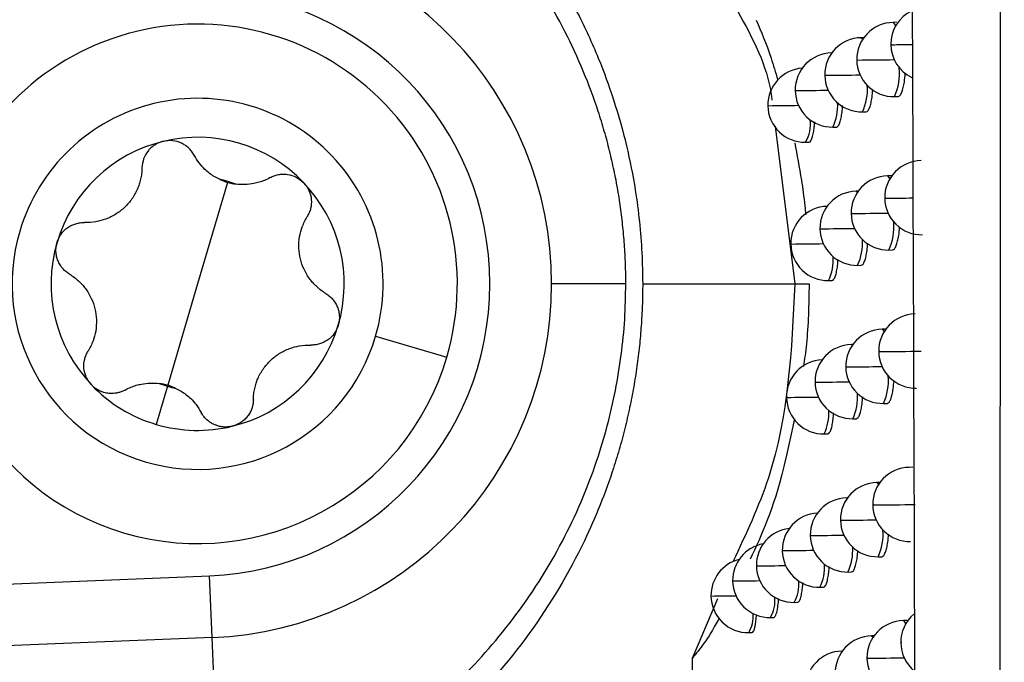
# Model space of a CAD drawing. Header units: millimetres. Extents: x 12 to 1209, y -252 to 1182.
# Tile 71 of 162: x 350 to 363, y 336 to 345. Entities that reach past the tile are written whole.
import ezdxf

# ---------------------------------------------------------------- set-up
doc = ezdxf.new("R2010")
doc.units = ezdxf.units.MM

msp = doc.modelspace()

# ---------------------------------------------------------------- linework, layer by layer
at = {"color": 7, "linetype": 'Continuous', "lineweight": 25}
for p, q in [((361.775, 344.912), (361.724, 344.911)), ((361.329, 344.706), (361.294, 344.705)), ((360.899, 344.5), (360.895, 344.5)), ((360.414, 343.993), (360.404, 343.993)), ((361.742, 343.911), (361.79, 343.912)), ((360.043, 343.788), (360.035, 343.788)), ((361.312, 343.706), (361.36, 343.706)), ((360.134, 343.512), (360.399, 341.388)), ((360.913, 343.5), (360.961, 343.501)), ((360.544, 343.296), (360.592, 343.296)), ((352.753, 342.755), (352.351, 341.388)), ((361.7, 342.844), (361.65, 342.843)), ((361.255, 342.638), (361.228, 342.637)), ((360.354, 341.925), (360.345, 341.925)), ((361.667, 341.843), (361.716, 341.844)), ((361.246, 341.637), (361.294, 341.638)), ((360.854, 341.432), (360.902, 341.433)), ((352.351, 341.388), (351.949, 340.021)), ((358.121, 341.388), (357.121, 341.388)), ((358.349, 341.388), (360.399, 341.388)), ((360.399, 341.388), (360.592, 341.388)), ((361.625, 340.777), (361.577, 340.776)), ((354.75, 340.683), (355.709, 340.4)), ((361.182, 340.571), (361.162, 340.57)), ((351.945, 340.008), (351.794, 339.493)), ((360.682, 340.063), (360.671, 340.063)), ((360.296, 339.858), (360.287, 339.858)), ((361.594, 339.776), (361.643, 339.777)), ((361.18, 339.57), (361.229, 339.571)), ((360.796, 339.365), (360.844, 339.366)), ((361.991, 338.916), (361.94, 338.915)), ((361.545, 338.71), (361.505, 338.709)), ((361.11, 338.504), (361.098, 338.504)), ((360.617, 337.997), (360.607, 337.997)), ((360.238, 337.792), (360.23, 337.792)), ((361.523, 337.71), (361.571, 337.71)), ((359.888, 337.587), (359.881, 337.587)), ((347.404, 337.244), (352.513, 337.453)), ((352.547, 336.623), (352.513, 337.453)), ((361.116, 337.504), (361.164, 337.505)), ((359.567, 337.384), (359.561, 337.384)), ((359.274, 337.181), (359.269, 337.181)), ((360.738, 337.299), (360.787, 337.3)), ((359.355, 337.145), (359.016, 336.341)), ((360.39, 337.095), (360.438, 337.096)), ((360.07, 336.891), (360.118, 336.892)), ((361.913, 336.851), (361.862, 336.85)), ((359.778, 336.688), (359.826, 336.689)), ((361.467, 336.645), (361.434, 336.644)), ((352.547, 336.623), (347.411, 336.412)), ((352.647, 334.173), (352.547, 336.623)), ((361.039, 336.439), (361.035, 336.439)), ((359.016, 336.341), (359.004, 335.15))]:
    msp.add_line(p, q, dxfattribs=at)
at = {"color": 7, "linetype": 'Continuous', "lineweight": 25, "flags": 128}
for points in [[(361.724, 344.911), (361.724, 344.911), (361.753, 344.873), (361.757, 344.862)], [(361.294, 344.705), (361.294, 344.705), (361.315, 344.686)], [(361.707, 344.611), (361.693, 344.611), (361.693, 344.611)], [(360.895, 344.5), (360.895, 344.5), (360.899, 344.5)], [(361.246, 344.404), (361.233, 344.404), (361.233, 344.404)], [(360.814, 344.198), (360.803, 344.198), (360.803, 344.198)], [(361.65, 342.843), (361.65, 342.843), (361.679, 342.805), (361.679, 342.803)], [(361.228, 342.637), (361.228, 342.637), (361.245, 342.624)], [(361.624, 342.542), (361.611, 342.542), (361.61, 342.542)], [(361.171, 342.336), (361.159, 342.336), (361.159, 342.336)], [(360.747, 342.13), (360.737, 342.13), (360.737, 342.13)], [(361.577, 340.776), (361.577, 340.776), (361.603, 340.744)], [(361.162, 340.57), (361.163, 340.57), (361.176, 340.562)], [(361.543, 340.475), (361.529, 340.475), (361.529, 340.475)], [(361.097, 340.268), (361.086, 340.268), (361.085, 340.269)], [(361.505, 338.709), (361.505, 338.709), (361.528, 338.685)], [(361.098, 338.504), (361.098, 338.504), (361.107, 338.501)], [(361.462, 338.408), (361.449, 338.408), (361.449, 338.408)], [(361.025, 338.202), (361.014, 338.202), (361.014, 338.202)], [(361.862, 336.85), (361.862, 336.85), (361.891, 336.812), (361.893, 336.805)], [(361.434, 336.644), (361.434, 336.644), (361.454, 336.626)], [(361.842, 336.549), (361.828, 336.549), (361.827, 336.55)], [(361.035, 336.439), (361.035, 336.439), (361.039, 336.438)], [(361.383, 336.343), (361.371, 336.343), (361.371, 336.343)]]:
    msp.add_lwpolyline(points, dxfattribs=at)
at = {"color": 7, "linetype": 'Continuous', "lineweight": 25}
for centre, radius, start, end in [((352.351, 341.388), 4.77, 0, 87.6502), ((352.351, 341.388), 3.938, 272.3498, 87.6502), ((362.193, 344.618), 0.5, 115.6808, 180.7747), ((352.351, 341.388), 3.5, 343.6076, 163.6076), ((361.733, 344.411), 0.5, 91.0216, 180.8133), ((361.303, 344.205), 0.5, 91.0216, 180.8391), ((362.193, 344.618), 0.5, 180.7747, 244.316), ((361.505, 380.342), 35.732, 270.324, 270.7554), ((360.904, 344), 0.5, 91.0216, 180.8519), ((361.733, 344.411), 0.5, 180.8133, 271.0216), ((360.747, 408.478), 64.076, 270.44565, 270.88616), ((360.535, 343.796), 0.5, 94.0596, 180.8518), ((361.04, 344.228), 0.77, 335.7, 5.3943), ((361.303, 344.205), 0.5, 180.8391, 271.0216), ((360.292, 407.205), 63.009, 270.47533, 270.89696), ((360.904, 344), 0.5, 180.8519, 271.0216), ((359.865, 407.012), 63.022, 270.4991, 270.89437), ((360.653, 344.008), 0.725, 335.3614, 4.2013), ((352.351, 341.388), 2.5, 343.6076, 163.6076), ((360.291, 343.79), 0.686, 335.0299, 3.1161), ((360.535, 343.796), 0.5, 180.8518, 271.0216), ((359.465, 407.892), 64.106, 270.51628, 270.87905), ((360.128, 343.539), 0.482, 329.6956, 7.1264), ((352.351, 341.388), 1.975, 103.6076, 163.6076), ((352.351, 341.388), 1.975, 43.6076, 103.6076), ((362.11, 342.549), 0.5, 91.0216, 180.7878), ((352.351, 341.388), 1.439, 68.9593, 78.2559), ((352.965, 343.473), 0.748, 244.6431, 253.6076), ((352.965, 343.473), 0.748, 253.6076, 262.5721), ((352.351, 341.388), 1.975, 343.6076, 43.6076), ((361.658, 342.343), 0.5, 91.0216, 180.8233), ((361.237, 342.137), 0.5, 91.0216, 180.8461), ((362.11, 342.549), 0.5, 180.7878, 271.0216), ((361.337, 387.666), 45.125, 270.3654, 270.8223), ((352.351, 341.388), 3.5, 163.6076, 343.6076), ((360.845, 341.932), 0.5, 91.0216, 180.8562), ((361.658, 342.343), 0.5, 180.8233, 271.0216), ((360.666, 405.857), 63.523, 270.45506, 270.89228), ((360.978, 342.156), 0.757, 335.607, 5.0569), ((352.351, 341.388), 2.5, 163.6076, 343.6076), ((361.237, 342.137), 0.5, 180.8461, 271.0216), ((360.219, 404.832), 62.704, 270.4833, 270.90017), ((360.597, 341.936), 0.714, 335.2753, 3.9126), ((352.351, 341.388), 1.975, 163.6076, 223.6076), ((360.845, 341.932), 0.5, 180.8562, 271.0216), ((359.799, 404.849), 62.927, 270.5056, 270.89507), ((360.24, 341.719), 0.678, 334.9503, 2.8659), ((352.351, 341.388), 4.77, 272.3498, 0), ((362.029, 340.482), 0.5, 91.0216, 180.8002), ((352.351, 341.388), 1.975, 283.6076, 343.6076), ((361.585, 340.276), 0.5, 91.0216, 180.8325), ((361.171, 340.07), 0.5, 91.0216, 180.8525), ((360.787, 339.865), 0.5, 92.2144, 180.86), ((362.029, 340.482), 0.5, 180.8002, 271.0216), ((361.024, 408.611), 68.139, 270.43609, 270.90702), ((361.585, 340.276), 0.5, 180.8325, 271.0216), ((360.587, 403.302), 63.036, 270.46414, 270.89769), ((360.917, 340.084), 0.744, 335.5162, 4.7352), ((352.351, 341.388), 1.975, 223.6076, 253.6076), ((352.351, 341.388), 1.439, 248.9593, 253.6076), ((351.738, 339.303), 0.748, 64.6431, 82.5721), ((352.351, 341.388), 1.439, 253.6076, 258.2559), ((361.171, 340.07), 0.5, 180.8525, 271.0216), ((360.147, 402.511), 62.451, 270.49095, 270.90279), ((360.787, 339.865), 0.5, 180.86, 271.0216), ((359.734, 402.731), 62.876, 270.51177, 270.89527), ((360.541, 339.866), 0.704, 335.1912, 3.6354), ((360.189, 339.65), 0.67, 334.8725, 2.625), ((352.351, 341.388), 1.975, 253.6076, 283.6076), ((361.949, 338.415), 0.5, 91.0216, 180.8117), ((361.514, 338.21), 0.5, 91.0216, 180.841), ((361.107, 338.004), 0.5, 91.0216, 180.8582), ((361.949, 338.415), 0.5, 180.8117, 271.0216), ((360.932, 406.417), 68.011, 270.44696, 270.91918), ((360.73, 337.799), 0.5, 93.0435, 180.8631), ((361.514, 338.21), 0.5, 180.841, 271.0216), ((360.508, 400.811), 62.611, 270.47289, 270.90242), ((360.381, 337.595), 0.5, 96.5241, 180.8557), ((361.107, 338.004), 0.5, 180.8582, 271.0216), ((360.076, 400.241), 62.247, 270.49827, 270.90484), ((360.856, 338.014), 0.733, 335.4276, 4.4277), ((360.061, 337.391), 0.5, 100.1884, 180.8359), ((360.73, 337.799), 0.5, 180.8631, 271.0216), ((359.67, 400.656), 62.866, 270.51762, 270.89501), ((360.485, 337.797), 0.695, 335.1089, 3.369), ((359.769, 337.188), 0.5, 104.0778, 180.8036), ((360.381, 337.595), 0.5, 180.8557, 271.0216), ((359.291, 402.104), 64.52, 270.53029, 270.87348), ((360.139, 337.581), 0.662, 334.7965, 2.3927), ((360.061, 337.391), 0.5, 180.8359, 271.0216), ((359.098, 391.32), 53.938, 270.4976, 270.8787), ((359.988, 337.331), 0.466, 329.5088, 6.4698), ((359.769, 337.188), 0.5, 180.8036, 271.0216), ((358.78, 393.993), 56.814, 270.4979, 270.8319), ((359.687, 337.119), 0.445, 329.2503, 5.5929), ((359.412, 336.908), 0.427, 329.0009, 4.7838), ((362.327, 336.556), 0.5, 130.3919, 180.7842), ((361.871, 336.35), 0.5, 91.0216, 180.8225), ((361.443, 336.144), 0.5, 91.0216, 180.8489), ((362.327, 336.556), 0.5, 180.7842, 230.6918), ((361.044, 335.939), 0.5, 91.0216, 180.8634), ((361.871, 336.35), 0.5, 180.8225, 271.0216), ((360.883, 399.721), 63.38, 270.45192, 270.89416)]:
    msp.add_arc(centre, radius, start, end, dxfattribs=at)
for points, knots in [([(363.158, 326.704), (363.164, 334.323), (363.177, 349.111), (363.193, 370.625), (363.205, 390.791), (363.215, 409.608), (363.22, 421.702), (363.222, 427.523)], [0, 0, 0, 0, 0.226828, 0.440242, 0.640242, 0.826828, 1, 1, 1, 1]), ([(362.049, 326.517), (362.014, 337.435), (361.945, 359.272), (361.702, 392.054), (361.403, 413.905), (361.254, 424.829)], [0, 0, 0, 0, 0.333315, 0.666677, 1, 1, 1, 1]), ([(352.797, 349.013), (352.883, 348.985), (353.054, 348.928), (353.308, 348.831), (353.562, 348.725), (353.815, 348.609), (354.067, 348.483), (354.316, 348.346), (354.563, 348.2), (354.806, 348.042), (355.13, 347.817), (355.536, 347.498), (355.971, 347.098), (356.408, 346.632), (356.932, 345.977), (357.399, 345.217), (357.749, 344.454), (357.968, 343.857), (358.135, 343.262), (358.245, 342.711), (358.308, 342.228), (358.342, 341.807), (358.346, 341.527), (358.349, 341.388)], [0, 0, 0, 0, 0.026669, 0.053636, 0.080901, 0.108466, 0.13633, 0.164493, 0.192957, 0.221722, 0.250786, 0.310264, 0.375295, 0.426546, 0.500524, 0.624914, 0.691025, 0.750219, 0.814113, 0.874658, 0.916913, 0.958692, 1, 1, 1, 1]), ([(358.121, 341.388), (358.121, 341.476), (358.119, 341.653), (358.104, 341.919), (358.08, 342.185), (358.047, 342.451), (358.004, 342.717), (357.95, 342.983), (357.887, 343.248), (357.814, 343.513), (357.64, 344.06), (357.284, 344.892), (356.642, 345.902), (355.826, 346.821), (355.084, 347.425), (354.478, 347.814), (354.078, 348.04), (353.639, 348.251), (353.16, 348.446), (352.822, 348.55), (352.647, 348.603)], [0, 0, 0, 0, 0.027218, 0.05453, 0.081953, 0.109504, 0.137202, 0.165063, 0.193106, 0.221349, 0.249809, 0.37052, 0.499451, 0.61827, 0.749113, 0.793536, 0.840719, 0.890776, 0.943827, 1, 1, 1, 1]), ([(359.631, 345.06), (359.829, 344.697), (360.038, 344.311), (360.088, 343.886), (360.091, 343.861)], [0, 0, 0, 0, 0.9415605, 1, 1, 1, 1]), ([(359.879, 344.939), (359.946, 344.787), (360.041, 344.568), (360.14, 344.237), (360.17, 344.136)], [0, 0, 0, 0, 0.693439, 1, 1, 1, 1]), ([(361.79, 343.912), (361.799, 343.916), (361.817, 343.922), (361.841, 343.966), (361.86, 344.029), (361.878, 344.112), (361.884, 344.185), (361.888, 344.226)], [0, 0, 0, 0, 0.21217, 0.412929, 0.599984, 0.773329, 1, 1, 1, 1]), ([(361.36, 343.707), (361.369, 343.71), (361.386, 343.716), (361.408, 343.761), (361.426, 343.824), (361.442, 343.903), (361.447, 343.971), (361.45, 344.008)], [0, 0, 0, 0, 0.218793, 0.425583, 0.617951, 0.79589, 1, 1, 1, 1]), ([(360.961, 343.501), (360.969, 343.505), (360.985, 343.511), (361.006, 343.557), (361.023, 343.621), (361.036, 343.696), (361.041, 343.759), (361.043, 343.789)], [0, 0, 0, 0, 0.227178, 0.441308, 0.639857, 0.822812, 1, 1, 1, 1]), ([(360.592, 343.297), (360.6, 343.3), (360.615, 343.307), (360.635, 343.355), (360.65, 343.421), (360.661, 343.492), (360.665, 343.548), (360.667, 343.572)], [0, 0, 0, 0, 0.23961, 0.464021, 0.670586, 0.859287, 1, 1, 1, 1]), ([(351.887, 343.308), (351.871, 343.303), (351.839, 343.294), (351.793, 343.273), (351.751, 343.245), (351.712, 343.212), (351.664, 343.158), (351.614, 343.07), (351.605, 342.992), (351.601, 342.95)], [0, 0, 0, 0, 0.097487, 0.196081, 0.296022, 0.397541, 0.500858, 0.736255, 1, 1, 1, 1]), ([(352.305, 343.12), (352.294, 343.139), (352.272, 343.174), (352.23, 343.219), (352.184, 343.256), (352.114, 343.295), (352.013, 343.326), (351.928, 343.314), (351.887, 343.308)], [0, 0, 0, 0, 0.135646, 0.264029, 0.385317, 0.499709, 0.754414, 1, 1, 1, 1]), ([(360.398, 343.286), (360.429, 343.125), (360.478, 342.867), (360.526, 342.527), (360.541, 342.36), (360.545, 342.32)], [0, 0, 0, 0, 0.560941, 0.894864, 1, 1, 1, 1]), ([(352.644, 342.797), (352.621, 342.809), (352.573, 342.833), (352.506, 342.88), (352.437, 342.94), (352.365, 343.019), (352.326, 343.085), (352.305, 343.12)], [0, 0, 0, 0, 0.158839, 0.325059, 0.499286, 0.732295, 1, 1, 1, 1]), ([(351.601, 342.95), (351.599, 342.924), (351.597, 342.873), (351.584, 342.799), (351.565, 342.731), (351.531, 342.641), (351.471, 342.532), (351.372, 342.416), (351.251, 342.323), (351.118, 342.258), (350.974, 342.218), (350.879, 342.215), (350.828, 342.214)], [0, 0, 0, 0, 0.069618, 0.134543, 0.194837, 0.250578, 0.379239, 0.50015, 0.621024, 0.749726, 0.865603, 1, 1, 1, 1]), ([(353.328, 342.819), (353.304, 342.806), (353.256, 342.782), (353.182, 342.756), (353.094, 342.734), (352.989, 342.721), (352.907, 342.728), (352.868, 342.731)], [0, 0, 0, 0, 0.182457, 0.349412, 0.501049, 0.759157, 1, 1, 1, 1]), ([(353.328, 342.819), (353.346, 342.828), (353.381, 342.846), (353.439, 342.862), (353.499, 342.868), (353.581, 342.863), (353.685, 342.834), (353.749, 342.778), (353.781, 342.75)], [0, 0, 0, 0, 0.126524, 0.25025, 0.373773, 0.499743, 0.751748, 1, 1, 1, 1]), ([(353.781, 342.75), (353.791, 342.74), (353.809, 342.719), (353.833, 342.683), (353.865, 342.621), (353.89, 342.525), (353.881, 342.422), (353.857, 342.346), (353.838, 342.312), (353.828, 342.295)], [0, 0, 0, 0, 0.083027, 0.166378, 0.250753, 0.499959, 0.749068, 0.875043, 1, 1, 1, 1]), ([(354.079, 341.257), (354.057, 341.272), (354.014, 341.299), (353.957, 341.348), (353.907, 341.398), (353.846, 341.472), (353.782, 341.578), (353.731, 341.722), (353.71, 341.874), (353.721, 342.021), (353.758, 342.166), (353.804, 342.25), (353.828, 342.295)], [0, 0, 0, 0, 0.069618, 0.134543, 0.194837, 0.250578, 0.379239, 0.50015, 0.621024, 0.749726, 0.865603, 1, 1, 1, 1]), ([(350.457, 341.946), (350.461, 341.959), (350.47, 341.986), (350.489, 342.024), (350.527, 342.083), (350.597, 342.153), (350.691, 342.196), (350.769, 342.213), (350.808, 342.214), (350.828, 342.214)], [0, 0, 0, 0, 0.083027, 0.166378, 0.250753, 0.499959, 0.749068, 0.875043, 1, 1, 1, 1]), ([(361.716, 341.844), (361.725, 341.847), (361.742, 341.853), (361.766, 341.898), (361.785, 341.961), (361.802, 342.043), (361.808, 342.115), (361.811, 342.155)], [0, 0, 0, 0, 0.213742, 0.415976, 0.604372, 0.778924, 1, 1, 1, 1]), ([(350.623, 341.519), (350.607, 341.53), (350.574, 341.551), (350.531, 341.594), (350.496, 341.642), (350.468, 341.697), (350.449, 341.757), (350.44, 341.82), (350.442, 341.884), (350.452, 341.925), (350.457, 341.946)], [0, 0, 0, 0, 0.126476, 0.250145, 0.373611, 0.499527, 0.624265, 0.749321, 0.875558, 1, 1, 1, 1]), ([(361.294, 341.638), (361.303, 341.642), (361.319, 341.648), (361.341, 341.693), (361.359, 341.756), (361.374, 341.835), (361.379, 341.901), (361.382, 341.936)], [0, 0, 0, 0, 0.220565, 0.428966, 0.622755, 0.801923, 1, 1, 1, 1]), ([(360.902, 341.433), (360.91, 341.437), (360.926, 341.443), (360.946, 341.489), (360.963, 341.554), (360.976, 341.628), (360.98, 341.689), (360.982, 341.718)], [0, 0, 0, 0, 0.229389, 0.445438, 0.645587, 0.829822, 1, 1, 1, 1]), ([(350.623, 341.519), (350.646, 341.505), (350.689, 341.477), (350.746, 341.429), (350.795, 341.379), (350.857, 341.304), (350.921, 341.198), (350.971, 341.054), (350.992, 340.903), (350.982, 340.755), (350.945, 340.611), (350.899, 340.527), (350.874, 340.482)], [0, 0, 0, 0, 0.069618, 0.134543, 0.194837, 0.250578, 0.379239, 0.50015, 0.621024, 0.749726, 0.865603, 1, 1, 1, 1]), ([(352.647, 334.173), (352.725, 334.196), (352.881, 334.242), (353.111, 334.32), (353.34, 334.405), (353.565, 334.497), (353.909, 334.652), (354.341, 334.877), (355.043, 335.319), (355.822, 335.952), (356.639, 336.871), (357.283, 337.882), (357.668, 338.781), (357.876, 339.471), (357.987, 339.95), (358.064, 340.43), (358.113, 340.909), (358.118, 341.229), (358.121, 341.388)], [0, 0, 0, 0, 0.024995, 0.050016, 0.07506, 0.100125, 0.125208, 0.191529, 0.250259, 0.38126, 0.500212, 0.629221, 0.750005, 0.801114, 0.851564, 0.90146, 0.950904, 1, 1, 1, 1]), ([(358.349, 341.388), (358.348, 341.3), (358.346, 341.123), (358.332, 340.856), (358.31, 340.584), (358.277, 340.31), (358.235, 340.032), (358.182, 339.753), (358.118, 339.471), (358.043, 339.187), (357.883, 338.663), (357.533, 337.789), (356.851, 336.645), (355.972, 335.643), (355.19, 334.993), (354.611, 334.602), (354.167, 334.343), (353.715, 334.116), (353.26, 333.921), (352.951, 333.815), (352.797, 333.763)], [0, 0, 0, 0, 0.026103, 0.052624, 0.079567, 0.106932, 0.13472, 0.162935, 0.191575, 0.220644, 0.250143, 0.354746, 0.500018, 0.644896, 0.749925, 0.801863, 0.852838, 0.902851, 0.951904, 1, 1, 1, 1]), ([(360.399, 341.388), (360.357, 340.497), (360.295, 339.192), (359.741, 338.016), (359.565, 337.643)], [0, 0, 0, 0, 0.682725, 1, 1, 1, 1]), ([(360.592, 341.388), (360.589, 341.247), (360.585, 340.964), (360.559, 340.577), (360.53, 340.372), (360.516, 340.275)], [0, 0, 0, 0, 0.3434568, 0.6873977, 1, 1, 1, 1]), ([(354.079, 341.257), (354.096, 341.247), (354.129, 341.225), (354.171, 341.183), (354.207, 341.134), (354.235, 341.079), (354.254, 341.019), (354.262, 340.957), (354.261, 340.893), (354.251, 340.851), (354.246, 340.831)], [0, 0, 0, 0, 0.126476, 0.250145, 0.373611, 0.499527, 0.624265, 0.749321, 0.875558, 1, 1, 1, 1]), ([(354.246, 340.831), (354.242, 340.817), (354.233, 340.791), (354.214, 340.753), (354.176, 340.693), (354.105, 340.624), (354.012, 340.58), (353.934, 340.563), (353.894, 340.563), (353.875, 340.562)], [0, 0, 0, 0, 0.083027, 0.166378, 0.250753, 0.499959, 0.749068, 0.875043, 1, 1, 1, 1]), ([(353.102, 339.826), (353.103, 339.853), (353.106, 339.904), (353.119, 339.978), (353.137, 340.046), (353.171, 340.136), (353.231, 340.244), (353.331, 340.36), (353.451, 340.454), (353.584, 340.519), (353.728, 340.559), (353.824, 340.561), (353.875, 340.562)], [0, 0, 0, 0, 0.0696184, 0.1345429, 0.1948367, 0.2505785, 0.3792391, 0.5001497, 0.6210237, 0.7497258, 0.8656032, 1, 1, 1, 1]), ([(350.921, 340.026), (350.912, 340.037), (350.893, 340.058), (350.87, 340.093), (350.837, 340.155), (350.812, 340.251), (350.821, 340.354), (350.846, 340.43), (350.865, 340.465), (350.874, 340.482)], [0, 0, 0, 0, 0.083027, 0.166378, 0.250753, 0.499959, 0.749068, 0.875043, 1, 1, 1, 1]), ([(351.087, 339.925), (351.071, 339.93), (351.04, 339.941), (350.997, 339.964), (350.956, 339.992), (350.933, 340.015), (350.921, 340.026)], [0, 0, 0, 0, 0.253236, 0.502403, 0.750377, 1, 1, 1, 1]), ([(351.374, 339.957), (351.399, 339.97), (351.447, 339.995), (351.521, 340.021), (351.609, 340.042), (351.713, 340.055), (351.795, 340.049), (351.835, 340.045)], [0, 0, 0, 0, 0.182457, 0.349412, 0.501049, 0.759157, 1, 1, 1, 1]), ([(352.058, 339.979), (352.082, 339.968), (352.129, 339.943), (352.196, 339.897), (352.266, 339.837), (352.337, 339.758), (352.377, 339.691), (352.398, 339.656)], [0, 0, 0, 0, 0.158839, 0.325059, 0.499286, 0.732295, 1, 1, 1, 1]), ([(361.643, 339.777), (361.652, 339.78), (361.669, 339.786), (361.692, 339.831), (361.711, 339.894), (361.727, 339.975), (361.733, 340.045), (361.736, 340.084)], [0, 0, 0, 0, 0.2153407, 0.4190668, 0.6088125, 0.7845722, 1, 1, 1, 1]), ([(351.374, 339.957), (351.36, 339.95), (351.331, 339.935), (351.284, 339.921), (351.228, 339.91), (351.16, 339.908), (351.111, 339.919), (351.087, 339.925)], [0, 0, 0, 0, 0.1660006, 0.3326492, 0.502313, 0.7537573, 1, 1, 1, 1]), ([(361.229, 339.571), (361.237, 339.575), (361.253, 339.581), (361.275, 339.626), (361.292, 339.69), (361.307, 339.767), (361.312, 339.832), (361.314, 339.866)], [0, 0, 0, 0, 0.222393, 0.432445, 0.627676, 0.808076, 1, 1, 1, 1]), ([(353.102, 339.826), (353.101, 339.807), (353.099, 339.767), (353.083, 339.709), (353.059, 339.654), (353.025, 339.602), (352.983, 339.556), (352.933, 339.518), (352.877, 339.487), (352.836, 339.475), (352.816, 339.469)], [0, 0, 0, 0, 0.126476, 0.250145, 0.373611, 0.499527, 0.624265, 0.749321, 0.875558, 1, 1, 1, 1]), ([(352.622, 339.473), (352.607, 339.479), (352.575, 339.489), (352.531, 339.513), (352.483, 339.548), (352.436, 339.594), (352.41, 339.635), (352.398, 339.656)], [0, 0, 0, 0, 0.16382, 0.329134, 0.498108, 0.751373, 1, 1, 1, 1]), ([(360.395, 339.571), (360.348, 339.347), (360.157, 338.442), (359.951, 338.005), (359.796, 337.676)], [0, 0, 0, 0, 0.247325, 1, 1, 1, 1]), ([(360.844, 339.366), (360.852, 339.37), (360.867, 339.376), (360.888, 339.423), (360.904, 339.488), (360.916, 339.561), (360.92, 339.62), (360.922, 339.648)], [0, 0, 0, 0, 0.231749, 0.449822, 0.65163, 0.837158, 1, 1, 1, 1]), ([(352.816, 339.469), (352.8, 339.465), (352.768, 339.459), (352.719, 339.457), (352.67, 339.461), (352.638, 339.469), (352.622, 339.473)], [0, 0, 0, 0, 0.249623, 0.497597, 0.746764, 1, 1, 1, 1]), ([(361.571, 337.711), (361.58, 337.714), (361.597, 337.72), (361.619, 337.765), (361.638, 337.828), (361.654, 337.908), (361.659, 337.977), (361.662, 338.014)], [0, 0, 0, 0, 0.216971, 0.422209, 0.613315, 0.790281, 1, 1, 1, 1]), ([(361.164, 337.505), (361.173, 337.508), (361.189, 337.515), (361.21, 337.56), (361.227, 337.624), (361.241, 337.7), (361.246, 337.764), (361.248, 337.796)], [0, 0, 0, 0, 0.224291, 0.43604, 0.632739, 0.814375, 1, 1, 1, 1]), ([(360.787, 337.3), (360.795, 337.304), (360.81, 337.31), (360.83, 337.357), (360.845, 337.422), (360.858, 337.495), (360.862, 337.553), (360.863, 337.579)], [0, 0, 0, 0, 0.234299, 0.454529, 0.658071, 0.844912, 1, 1, 1, 1]), ([(360.438, 337.096), (360.445, 337.1), (360.46, 337.107), (360.479, 337.158), (360.494, 337.227), (360.504, 337.295), (360.507, 337.344), (360.508, 337.362)], [0, 0, 0, 0, 0.252276, 0.486704, 0.700557, 0.893809, 1, 1, 1, 1]), ([(360.118, 336.892), (360.127, 336.899), (360.144, 336.91), (360.164, 336.993), (360.176, 337.075), (360.18, 337.13), (360.181, 337.146)], [0, 0, 0, 0, 0.342751, 0.643369, 0.898899, 1, 1, 1, 1]), ([(359.826, 336.689), (359.832, 336.692), (359.846, 336.7), (359.863, 336.761), (359.876, 336.843), (359.88, 336.901), (359.883, 336.929)], [0, 0, 0, 0, 0.252702, 0.593541, 0.796799, 1, 1, 1, 1]), ([(359.381, 336.889), (359.376, 336.878), (359.229, 336.599), (359.12, 336.468), (359.016, 336.341)], [0, 0, 0, 0, 0.037226, 1, 1, 1, 1])]:
    msp.add_open_spline(points, degree=3, knots=knots, dxfattribs=at)

doc.saveas('drawing.dxf')
